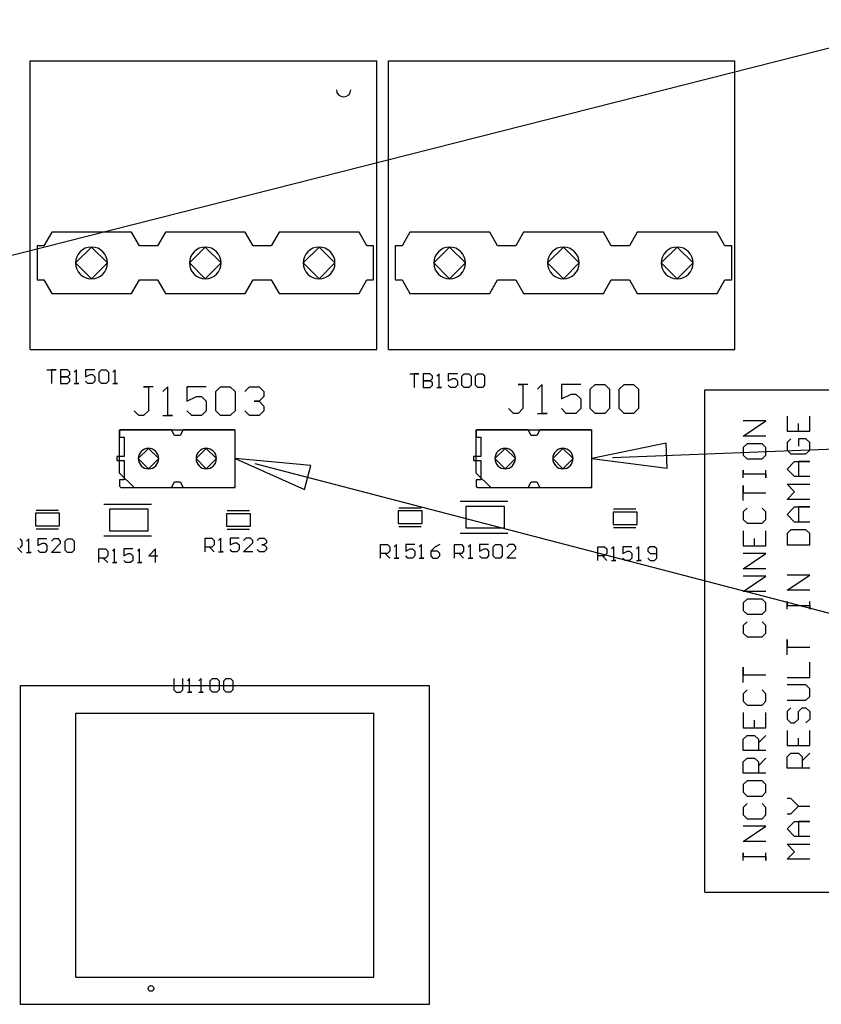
# Model space of a CAD drawing. Header units: inches. Extents: x 0 to 420, y -297 to 0.
# Tile 38 of 41: x 235 to 270, y -117 to -73. Entities that reach past the tile are written whole.
import ezdxf

# ---------------------------------------------------------------- set-up
doc = ezdxf.new("R2010")
doc.units = ezdxf.units.IN
doc.header["$MEASUREMENT"] = 0

msp = doc.modelspace()

# ---------------------------------------------------------------- linework, layer by layer
at = {"color": 12, "true_color": 0xc00000}
for p, q in [((300, -67), (229.88, -84.777)), ((300, -91), (260.993, -92.49)), ((263.362, -91.849), (260.085, -92.525)), ((263.404, -92.949), (263.362, -91.849)), ((244.4, -92.525), (247.455, -93.889)), ((247.732, -92.824), (244.4, -92.525)), ((260.085, -92.525), (263.404, -92.949)), ((300, -107), (245.279, -92.754)), ((247.455, -93.889), (247.732, -92.824))]:
    msp.add_line(p, q, dxfattribs=at)
at = {"color": 18, "true_color": 0x000000}
for p, q in [((235.392, -83.92), (235.392, -75.03)), ((235.392, -75.03), (250.632, -75.03)), ((235.392, -75.03), (250.632, -75.03)), ((235.392, -75.03), (235.392, -75.03)), ((235.392, -75.03), (250.632, -75.03)), ((235.392, -87.73), (235.392, -75.03)), ((235.392, -75.03), (235.392, -75.03)), ((235.392, -87.73), (235.392, -75.03)), ((250.632, -87.73), (250.632, -75.03)), ((250.632, -87.73), (250.632, -75.03)), ((250.632, -75.03), (250.632, -75.03)), ((250.632, -87.73), (250.632, -75.03)), ((250.632, -75.03), (250.632, -75.03)), ((251.14, -83.92), (251.14, -75.03)), ((251.14, -75.03), (266.38, -75.03)), ((251.14, -75.03), (266.38, -75.03)), ((251.14, -75.03), (251.14, -75.03)), ((251.14, -75.03), (266.38, -75.03)), ((251.14, -87.73), (251.14, -75.03)), ((251.14, -75.03), (251.14, -75.03)), ((251.14, -87.73), (251.14, -75.03)), ((266.38, -87.73), (266.38, -75.03)), ((266.38, -87.73), (266.38, -75.03)), ((266.38, -75.03), (266.38, -75.03)), ((266.38, -87.73), (266.38, -75.03)), ((266.38, -75.03), (266.38, -75.03)), ((236.336, -82.57), (235.992, -83.17)), ((239.848, -82.57), (236.336, -82.57)), ((240.192, -83.17), (239.848, -82.57)), ((241.336, -82.57), (240.992, -83.17)), ((244.848, -82.57), (241.336, -82.57)), ((245.192, -83.17), (244.848, -82.57)), ((246.336, -82.57), (245.992, -83.17)), ((249.848, -82.57), (246.336, -82.57)), ((250.192, -83.17), (249.848, -82.57)), ((252.084, -82.57), (251.74, -83.17)), ((255.596, -82.57), (252.084, -82.57)), ((255.94, -83.17), (255.596, -82.57)), ((257.084, -82.57), (256.74, -83.17)), ((260.596, -82.57), (257.084, -82.57)), ((260.94, -83.17), (260.596, -82.57)), ((262.084, -82.57), (261.74, -83.17)), ((265.596, -82.57), (262.084, -82.57)), ((265.94, -83.17), (265.596, -82.57)), ((235.992, -83.17), (235.692, -83.17)), ((235.692, -83.17), (235.692, -84.67)), ((238.084, -83.22), (237.384, -83.92)), ((238.784, -83.92), (238.084, -83.22)), ((240.992, -83.17), (240.192, -83.17)), ((243.088, -83.22), (242.388, -83.92)), ((243.788, -83.92), (243.088, -83.22)), ((245.992, -83.17), (245.192, -83.17)), ((248.092, -83.22), (247.392, -83.92)), ((248.792, -83.92), (248.092, -83.22)), ((250.492, -83.17), (250.192, -83.17)), ((250.492, -84.67), (250.492, -83.17)), ((251.74, -83.17), (251.44, -83.17)), ((251.44, -83.17), (251.44, -84.67)), ((253.832, -83.22), (253.132, -83.92)), ((254.532, -83.92), (253.832, -83.22)), ((256.74, -83.17), (255.94, -83.17)), ((258.836, -83.22), (258.136, -83.92)), ((259.536, -83.92), (258.836, -83.22)), ((261.74, -83.17), (260.94, -83.17)), ((263.84, -83.22), (263.14, -83.92)), ((264.54, -83.92), (263.84, -83.22)), ((266.24, -83.17), (265.94, -83.17)), ((266.24, -84.67), (266.24, -83.17)), ((235.392, -87.73), (235.392, -83.92)), ((237.384, -83.92), (238.084, -84.62)), ((238.084, -84.62), (238.784, -83.92)), ((242.388, -83.92), (243.088, -84.62)), ((243.088, -84.62), (243.788, -83.92)), ((247.392, -83.92), (248.092, -84.62)), ((248.092, -84.62), (248.792, -83.92)), ((251.14, -87.73), (251.14, -83.92)), ((253.132, -83.92), (253.832, -84.62)), ((253.832, -84.62), (254.532, -83.92)), ((258.136, -83.92), (258.836, -84.62)), ((258.836, -84.62), (259.536, -83.92)), ((263.14, -83.92), (263.84, -84.62)), ((263.84, -84.62), (264.54, -83.92)), ((235.692, -84.67), (235.992, -84.67)), ((235.992, -84.67), (236.336, -85.27)), ((239.848, -85.27), (240.192, -84.67)), ((240.192, -84.67), (240.992, -84.67)), ((240.992, -84.67), (241.336, -85.27)), ((244.848, -85.27), (245.192, -84.67)), ((245.192, -84.67), (245.992, -84.67)), ((245.992, -84.67), (246.336, -85.27)), ((249.848, -85.27), (250.192, -84.67)), ((250.192, -84.67), (250.492, -84.67)), ((251.44, -84.67), (251.74, -84.67)), ((251.74, -84.67), (252.084, -85.27)), ((255.596, -85.27), (255.94, -84.67)), ((255.94, -84.67), (256.74, -84.67)), ((256.74, -84.67), (257.084, -85.27)), ((260.596, -85.27), (260.94, -84.67)), ((260.94, -84.67), (261.74, -84.67)), ((261.74, -84.67), (262.084, -85.27)), ((265.596, -85.27), (265.94, -84.67)), ((265.94, -84.67), (266.24, -84.67)), ((236.336, -85.27), (239.848, -85.27)), ((241.336, -85.27), (244.848, -85.27)), ((246.336, -85.27), (249.848, -85.27)), ((252.084, -85.27), (255.596, -85.27)), ((257.084, -85.27), (260.596, -85.27)), ((262.084, -85.27), (265.596, -85.27)), ((235.392, -87.73), (250.632, -87.73)), ((235.392, -87.73), (250.632, -87.73)), ((235.392, -87.73), (235.392, -87.73)), ((235.392, -87.73), (250.632, -87.73)), ((235.392, -87.73), (235.392, -87.73)), ((250.632, -87.73), (250.632, -87.73)), ((250.632, -87.73), (250.632, -87.73)), ((251.14, -87.73), (266.38, -87.73)), ((251.14, -87.73), (266.38, -87.73)), ((251.14, -87.73), (251.14, -87.73)), ((251.14, -87.73), (266.38, -87.73)), ((251.14, -87.73), (251.14, -87.73)), ((266.38, -87.73), (266.38, -87.73)), ((266.38, -87.73), (266.38, -87.73)), ((236.125, -88.625), (236.525, -88.625)), ((236.525, -88.625), (236.325, -88.625)), ((236.325, -88.625), (236.325, -89.225)), ((236.725, -88.625), (236.725, -89.225)), ((237.025, -88.625), (236.725, -88.625)), ((237.125, -88.725), (237.025, -88.625)), ((237.125, -88.825), (237.125, -88.725)), ((237.425, -88.625), (237.325, -88.725)), ((237.425, -89.225), (237.425, -88.625)), ((237.425, -88.625), (237.425, -88.625)), ((238.225, -88.625), (237.825, -88.625)), ((237.825, -88.625), (237.825, -88.925)), ((238.425, -88.725), (238.525, -88.625)), ((238.425, -89.125), (238.425, -88.725)), ((238.525, -88.625), (238.725, -88.625)), ((238.725, -88.625), (238.825, -88.725)), ((238.825, -88.725), (238.825, -89.125)), ((239.125, -88.625), (239.025, -88.725)), ((239.125, -89.225), (239.125, -88.625)), ((239.125, -88.625), (239.125, -88.625)), ((237.025, -88.925), (236.725, -88.925)), ((236.725, -88.925), (236.725, -88.925)), ((236.725, -88.925), (236.725, -88.925)), ((236.725, -88.925), (236.725, -88.925)), ((236.725, -88.925), (237.025, -88.925)), ((237.025, -88.925), (237.125, -88.825)), ((237.125, -89.025), (237.025, -88.925)), ((237.025, -89.225), (237.125, -89.125)), ((237.125, -89.125), (237.125, -89.025)), ((237.825, -88.925), (238.025, -88.825)), ((237.925, -89.225), (237.825, -89.125)), ((238.025, -88.825), (238.125, -88.825)), ((238.125, -88.825), (238.225, -88.925)), ((238.225, -89.125), (238.125, -89.225)), ((238.225, -88.925), (238.225, -89.125)), ((238.525, -89.225), (238.425, -89.125)), ((238.825, -89.125), (238.725, -89.225)), ((252.076, -88.8), (252.475, -88.8)), ((252.475, -88.8), (252.275, -88.8)), ((252.275, -88.8), (252.275, -89.4)), ((252.675, -88.8), (252.675, -89.4)), ((252.975, -88.8), (252.675, -88.8)), ((252.975, -89.1), (252.675, -89.1)), ((252.675, -89.1), (252.675, -89.1)), ((252.675, -89.1), (252.675, -89.1)), ((252.675, -89.1), (252.675, -89.1)), ((252.675, -89.1), (252.975, -89.1)), ((253.075, -88.9), (252.975, -88.8)), ((252.975, -89.1), (253.075, -89)), ((253.075, -89.2), (252.975, -89.1)), ((253.075, -89), (253.075, -88.9)), ((253.075, -89.3), (253.075, -89.2)), ((253.375, -88.8), (253.275, -88.9)), ((253.375, -89.4), (253.375, -88.8)), ((253.375, -88.8), (253.375, -88.8)), ((254.175, -88.8), (253.775, -88.8)), ((253.775, -88.8), (253.775, -89.1)), ((253.775, -89.1), (253.975, -89)), ((253.975, -89), (254.075, -89)), ((254.075, -89), (254.175, -89.1)), ((254.175, -89.1), (254.175, -89.3)), ((254.375, -88.9), (254.475, -88.8)), ((254.375, -89.3), (254.375, -88.9)), ((254.475, -88.8), (254.675, -88.8)), ((254.675, -88.8), (254.775, -88.9)), ((254.775, -88.9), (254.775, -89.3)), ((254.975, -88.9), (255.075, -88.8)), ((254.975, -89.3), (254.975, -88.9)), ((255.075, -88.8), (255.274, -88.8)), ((255.274, -88.8), (255.374, -88.9)), ((255.374, -88.9), (255.374, -89.3)), ((236.725, -89.225), (237.025, -89.225)), ((237.325, -89.225), (237.525, -89.225)), ((237.525, -89.225), (237.425, -89.225)), ((238.125, -89.225), (237.925, -89.225)), ((238.725, -89.225), (238.525, -89.225)), ((239.025, -89.225), (239.224, -89.225)), ((239.224, -89.225), (239.125, -89.225)), ((240.8, -89.365), (240.377, -89.365)), ((240.377, -89.365), (240.588, -89.365)), ((240.588, -89.365), (240.588, -90.423)), ((241.435, -89.365), (241.223, -89.577)), ((241.435, -90.635), (241.435, -89.365)), ((241.435, -89.365), (241.435, -89.365)), ((243.127, -89.365), (242.281, -89.365)), ((242.281, -89.365), (242.281, -90)), ((243.551, -89.577), (243.762, -89.365)), ((243.551, -90.423), (243.551, -89.577)), ((243.762, -89.365), (244.185, -89.365)), ((244.185, -89.365), (244.397, -89.577)), ((244.397, -89.577), (244.397, -90.423)), ((244.82, -89.577), (245.032, -89.365)), ((245.032, -89.365), (245.455, -89.365)), ((245.455, -89.365), (245.667, -89.577)), ((245.667, -89.577), (245.667, -89.788)), ((252.675, -89.4), (252.975, -89.4)), ((252.975, -89.4), (253.075, -89.3)), ((253.275, -89.4), (253.475, -89.4)), ((253.475, -89.4), (253.375, -89.4)), ((253.875, -89.4), (253.775, -89.3)), ((254.075, -89.4), (253.875, -89.4)), ((254.175, -89.3), (254.075, -89.4)), ((254.475, -89.4), (254.375, -89.3)), ((254.675, -89.4), (254.475, -89.4)), ((254.775, -89.3), (254.675, -89.4)), ((255.075, -89.4), (254.975, -89.3)), ((255.274, -89.4), (255.075, -89.4)), ((255.374, -89.3), (255.274, -89.4)), ((257.27, -89.265), (256.847, -89.265)), ((256.847, -89.265), (257.058, -89.265)), ((257.058, -89.265), (257.058, -90.323)), ((257.905, -89.265), (257.693, -89.477)), ((257.905, -90.535), (257.905, -89.265)), ((257.905, -89.265), (257.905, -89.265)), ((259.597, -89.265), (258.751, -89.265)), ((258.751, -89.265), (258.751, -89.9)), ((260.021, -89.477), (260.232, -89.265)), ((260.021, -90.323), (260.021, -89.477)), ((260.232, -89.265), (260.655, -89.265)), ((260.655, -89.265), (260.867, -89.477)), ((260.867, -89.477), (260.867, -90.323)), ((261.29, -89.477), (261.502, -89.265)), ((261.29, -90.323), (261.29, -89.477)), ((261.502, -89.265), (261.925, -89.265)), ((261.925, -89.265), (262.137, -89.477)), ((262.137, -89.477), (262.137, -90.323)), ((265.05, -89.5), (271, -89.5)), ((265.05, -110.425), (265.05, -89.5)), ((242.281, -90), (242.704, -89.788)), ((242.704, -89.788), (242.916, -89.788)), ((242.916, -89.788), (243.127, -90)), ((243.127, -90), (243.127, -90.423)), ((245.455, -90), (245.243, -90)), ((245.243, -90), (245.455, -90)), ((245.667, -89.788), (245.455, -90)), ((245.455, -90), (245.667, -90.212)), ((245.667, -89.788), (245.667, -89.788)), ((245.667, -89.788), (245.667, -89.788)), ((245.667, -89.788), (245.667, -89.788)), ((258.751, -89.9), (259.174, -89.688)), ((259.174, -89.688), (259.386, -89.688)), ((259.386, -89.688), (259.597, -89.9)), ((259.597, -89.9), (259.597, -90.323)), ((240.165, -90.635), (239.953, -90.423)), ((240.588, -90.423), (240.377, -90.635)), ((242.493, -90.635), (242.281, -90.423)), ((243.127, -90.423), (242.916, -90.635)), ((243.762, -90.635), (243.551, -90.423)), ((244.397, -90.423), (244.185, -90.635)), ((245.032, -90.635), (244.82, -90.423)), ((245.667, -90.423), (245.455, -90.635)), ((245.667, -90.212), (245.667, -90.423)), ((256.635, -90.535), (256.423, -90.323)), ((257.058, -90.323), (256.847, -90.535)), ((258.963, -90.535), (258.751, -90.323)), ((259.597, -90.323), (259.386, -90.535)), ((260.232, -90.535), (260.021, -90.323)), ((260.867, -90.323), (260.655, -90.535)), ((261.502, -90.535), (261.29, -90.323)), ((262.137, -90.323), (261.925, -90.535)), ((240.377, -90.635), (240.165, -90.635)), ((241.223, -90.635), (241.646, -90.635)), ((241.646, -90.635), (241.435, -90.635)), ((242.916, -90.635), (242.493, -90.635)), ((244.185, -90.635), (243.762, -90.635)), ((245.455, -90.635), (245.032, -90.635)), ((256.847, -90.535), (256.635, -90.535)), ((257.693, -90.535), (258.116, -90.535)), ((258.116, -90.535), (257.905, -90.535)), ((259.386, -90.535), (258.963, -90.535)), ((260.655, -90.535), (260.232, -90.535)), ((261.925, -90.535), (261.502, -90.535)), ((266.746, -91.535), (267.746, -90.869)), ((267.746, -90.869), (266.746, -90.869)), ((268.671, -90.652), (268.671, -91.319)), ((269.671, -91.319), (269.671, -90.652)), ((239.32, -91.255), (244.4, -91.255)), ((239.32, -92.525), (239.32, -91.255)), ((239.322, -91.314), (239.32, -91.331)), ((239.32, -91.331), (239.32, -91.585)), ((239.328, -91.298), (239.322, -91.314)), ((239.337, -91.284), (239.328, -91.298)), ((239.349, -91.272), (239.337, -91.284)), ((239.363, -91.263), (239.349, -91.272)), ((239.379, -91.257), (239.363, -91.263)), ((239.396, -91.255), (239.379, -91.257)), ((241.606, -91.255), (239.396, -91.255)), ((241.73, -91.509), (241.606, -91.255)), ((242.114, -91.255), (241.99, -91.509)), ((244.324, -91.255), (242.114, -91.255)), ((244.341, -91.257), (244.324, -91.255)), ((244.357, -91.263), (244.341, -91.257)), ((244.371, -91.272), (244.357, -91.263)), ((244.383, -91.284), (244.371, -91.272)), ((244.392, -91.298), (244.383, -91.284)), ((244.398, -91.314), (244.392, -91.298)), ((244.4, -91.331), (244.398, -91.314)), ((244.4, -93.795), (244.4, -91.255)), ((244.4, -93.719), (244.4, -91.331)), ((255.005, -91.255), (260.085, -91.255)), ((255.005, -92.525), (255.005, -91.255)), ((255.007, -91.314), (255.005, -91.331)), ((255.005, -91.331), (255.005, -91.585)), ((255.013, -91.298), (255.007, -91.314)), ((255.022, -91.284), (255.013, -91.298)), ((255.034, -91.272), (255.022, -91.284)), ((255.048, -91.263), (255.034, -91.272)), ((255.064, -91.257), (255.048, -91.263)), ((255.081, -91.255), (255.064, -91.257)), ((257.291, -91.255), (255.081, -91.255)), ((257.415, -91.509), (257.291, -91.255)), ((257.799, -91.255), (257.675, -91.509)), ((260.009, -91.255), (257.799, -91.255)), ((260.026, -91.257), (260.009, -91.255)), ((260.042, -91.263), (260.026, -91.257)), ((260.056, -91.272), (260.042, -91.263)), ((260.068, -91.284), (260.056, -91.272)), ((260.077, -91.298), (260.068, -91.284)), ((260.083, -91.314), (260.077, -91.298)), ((260.085, -91.331), (260.083, -91.314)), ((260.085, -93.795), (260.085, -91.255)), ((260.085, -93.719), (260.085, -91.331)), ((268.671, -91.319), (269.671, -91.319)), ((269.171, -91.319), (269.171, -90.986)), ((239.32, -91.585), (239.523, -91.585)), ((239.523, -91.585), (239.523, -92.439)), ((241.99, -91.509), (241.73, -91.509)), ((255.005, -91.585), (255.208, -91.585)), ((255.208, -91.585), (255.208, -92.439)), ((257.675, -91.509), (257.415, -91.509)), ((267.746, -91.535), (266.746, -91.535)), ((268.838, -91.652), (268.671, -91.819)), ((269.504, -91.652), (269.171, -91.652)), ((269.171, -91.652), (269.171, -91.985)), ((269.671, -91.819), (269.504, -91.652)), ((240.59, -92.075), (240.14, -92.525)), ((241.04, -92.525), (240.59, -92.075)), ((243.13, -92.075), (242.68, -92.525)), ((243.58, -92.525), (243.13, -92.075)), ((256.275, -92.075), (255.825, -92.525)), ((256.725, -92.525), (256.275, -92.075)), ((258.815, -92.075), (258.365, -92.525)), ((259.265, -92.525), (258.815, -92.075)), ((266.913, -91.869), (266.746, -92.035)), ((266.746, -92.035), (266.746, -92.368)), ((267.579, -91.869), (266.913, -91.869)), ((267.746, -92.035), (267.579, -91.869)), ((267.746, -92.368), (267.746, -92.035)), ((268.671, -91.819), (268.671, -92.152)), ((268.671, -92.152), (268.838, -92.318)), ((269.504, -92.318), (269.671, -92.152)), ((269.671, -92.152), (269.671, -91.819)), ((239.523, -92.439), (239.193, -92.439)), ((239.193, -92.439), (239.193, -92.611)), ((239.193, -92.611), (239.523, -92.611)), ((239.32, -93.16), (239.32, -92.525)), ((239.523, -92.611), (239.523, -93.465)), ((240.14, -92.525), (240.59, -92.975)), ((240.59, -92.975), (241.04, -92.525)), ((242.68, -92.525), (243.13, -92.975)), ((243.13, -92.975), (243.58, -92.525)), ((255.208, -92.439), (254.878, -92.439)), ((254.878, -92.439), (254.878, -92.611)), ((254.878, -92.611), (255.208, -92.611)), ((255.005, -93.16), (255.005, -92.525)), ((255.208, -92.611), (255.208, -93.465)), ((255.825, -92.525), (256.275, -92.975)), ((256.275, -92.975), (256.725, -92.525)), ((258.365, -92.525), (258.815, -92.975)), ((258.815, -92.975), (259.265, -92.525)), ((266.746, -92.368), (266.913, -92.535)), ((266.913, -92.535), (267.579, -92.535)), ((267.579, -92.535), (267.746, -92.368)), ((268.671, -92.985), (269.005, -92.652)), ((268.838, -92.318), (269.504, -92.318)), ((269.005, -92.652), (269.671, -92.652)), ((269.671, -92.652), (269.171, -92.652)), ((269.171, -92.652), (269.171, -93.318)), ((266.746, -93.368), (266.746, -93.035)), ((266.746, -93.035), (266.746, -93.201)), ((267.746, -93.368), (267.746, -93.035)), ((269.005, -93.318), (268.671, -92.985)), ((239.32, -93.16), (239.955, -93.795)), ((239.523, -93.465), (239.32, -93.465)), ((239.32, -93.465), (239.32, -93.719)), ((255.005, -93.16), (255.64, -93.795)), ((255.208, -93.465), (255.005, -93.465)), ((255.005, -93.465), (255.005, -93.719)), ((266.746, -93.201), (267.746, -93.201)), ((267.746, -93.201), (267.746, -93.368)), ((269.671, -93.318), (269.005, -93.318)), ((239.32, -93.719), (239.322, -93.736)), ((239.322, -93.736), (239.328, -93.752)), ((239.328, -93.752), (239.337, -93.766)), ((239.337, -93.766), (239.349, -93.778)), ((239.349, -93.778), (239.363, -93.787)), ((239.363, -93.787), (239.379, -93.793)), ((239.379, -93.793), (239.396, -93.795)), ((239.396, -93.795), (240.022, -93.796)), ((239.955, -93.795), (244.4, -93.795)), ((240.022, -93.796), (241.552, -93.795)), ((241.552, -93.795), (241.606, -93.795)), ((241.606, -93.795), (241.73, -93.541)), ((241.73, -93.541), (241.99, -93.541)), ((241.99, -93.541), (242.114, -93.795)), ((242.114, -93.795), (244.324, -93.795)), ((244.324, -93.795), (244.341, -93.793)), ((244.341, -93.793), (244.357, -93.787)), ((244.357, -93.787), (244.371, -93.778)), ((244.371, -93.778), (244.383, -93.766)), ((244.383, -93.766), (244.392, -93.752)), ((244.392, -93.752), (244.398, -93.736)), ((244.398, -93.736), (244.4, -93.719)), ((255.005, -93.719), (255.007, -93.736)), ((255.007, -93.736), (255.013, -93.752)), ((255.013, -93.752), (255.022, -93.766)), ((255.022, -93.766), (255.034, -93.778)), ((255.034, -93.778), (255.048, -93.787)), ((255.048, -93.787), (255.064, -93.793)), ((255.064, -93.793), (255.081, -93.795)), ((255.081, -93.795), (255.707, -93.796)), ((255.64, -93.795), (260.085, -93.795)), ((255.707, -93.796), (257.237, -93.795)), ((257.237, -93.795), (257.291, -93.795)), ((257.291, -93.795), (257.415, -93.541)), ((257.415, -93.541), (257.675, -93.541)), ((257.675, -93.541), (257.799, -93.795)), ((257.799, -93.795), (260.009, -93.795)), ((260.009, -93.795), (260.026, -93.793)), ((260.026, -93.793), (260.042, -93.787)), ((260.042, -93.787), (260.056, -93.778)), ((260.056, -93.778), (260.068, -93.766)), ((260.068, -93.766), (260.077, -93.752)), ((260.077, -93.752), (260.083, -93.736)), ((260.083, -93.736), (260.085, -93.719)), ((266.746, -94.368), (266.746, -93.701)), ((266.746, -93.701), (266.746, -94.035)), ((269.005, -93.985), (268.671, -93.651)), ((268.671, -93.651), (269.671, -93.651)), ((266.746, -94.035), (267.746, -94.035)), ((268.671, -94.318), (269.005, -93.985)), ((269.671, -94.318), (268.671, -94.318)), ((235.645, -94.79), (236.625, -94.79)), ((238.625, -94.525), (240.725, -94.525)), ((238.875, -94.75), (238.875, -95.7)), ((238.975, -94.75), (238.875, -94.75)), ((240.475, -94.75), (238.975, -94.75)), ((240.575, -94.75), (240.475, -94.75)), ((240.575, -95.7), (240.575, -94.75)), ((244.045, -94.815), (245.025, -94.815)), ((251.725, -94.825), (251.575, -94.825)), ((251.575, -94.825), (251.575, -95.375)), ((251.595, -94.69), (252.575, -94.69)), ((252.475, -94.825), (251.725, -94.825)), ((252.625, -94.825), (252.475, -94.825)), ((252.625, -95.375), (252.625, -94.825)), ((254.3, -94.4), (256.4, -94.4)), ((254.55, -94.625), (254.55, -95.575)), ((254.65, -94.625), (254.55, -94.625)), ((256.15, -94.625), (254.65, -94.625)), ((256.25, -94.625), (256.15, -94.625)), ((256.25, -95.575), (256.25, -94.625)), ((261.045, -94.74), (262.025, -94.74)), ((266.913, -94.701), (266.746, -94.868)), ((267.746, -94.868), (267.579, -94.701)), ((268.671, -94.984), (269.005, -94.651)), ((269.005, -94.651), (269.671, -94.651)), ((269.671, -94.651), (269.171, -94.651)), ((269.171, -94.651), (269.171, -95.317)), ((235.775, -94.925), (235.625, -94.925)), ((235.625, -94.925), (235.625, -95.475)), ((236.525, -94.925), (235.775, -94.925)), ((236.675, -94.925), (236.525, -94.925)), ((236.675, -95.475), (236.675, -94.925)), ((244.175, -94.95), (244.025, -94.95)), ((244.025, -94.95), (244.025, -95.5)), ((244.925, -94.95), (244.175, -94.95)), ((245.075, -94.95), (244.925, -94.95)), ((245.075, -95.5), (245.075, -94.95)), ((261.175, -94.875), (261.025, -94.875)), ((261.025, -94.875), (261.025, -95.425)), ((261.925, -94.875), (261.175, -94.875)), ((262.075, -94.875), (261.925, -94.875)), ((262.075, -95.425), (262.075, -94.875)), ((266.746, -94.868), (266.746, -95.201)), ((266.746, -95.201), (266.913, -95.367)), ((267.579, -95.367), (267.746, -95.201)), ((267.746, -95.201), (267.746, -94.868)), ((269.005, -95.317), (268.671, -94.984)), ((235.625, -95.475), (235.775, -95.475)), ((235.645, -95.61), (236.625, -95.61)), ((235.775, -95.475), (236.525, -95.475)), ((236.525, -95.475), (236.675, -95.475)), ((244.025, -95.5), (244.175, -95.5)), ((244.045, -95.635), (245.025, -95.635)), ((244.175, -95.5), (244.925, -95.5)), ((244.925, -95.5), (245.075, -95.5)), ((251.575, -95.375), (251.725, -95.375)), ((251.595, -95.51), (252.575, -95.51)), ((251.725, -95.375), (252.475, -95.375)), ((252.475, -95.375), (252.625, -95.375)), ((254.55, -95.575), (254.65, -95.575)), ((254.65, -95.575), (256.15, -95.575)), ((256.15, -95.575), (256.25, -95.575)), ((261.025, -95.425), (261.175, -95.425)), ((261.045, -95.56), (262.025, -95.56)), ((261.175, -95.425), (261.925, -95.425)), ((261.925, -95.425), (262.075, -95.425)), ((266.913, -95.367), (267.579, -95.367)), ((268.838, -95.651), (268.671, -95.817)), ((269.504, -95.651), (268.838, -95.651)), ((269.671, -95.317), (269.005, -95.317)), ((269.671, -95.817), (269.504, -95.651)), ((234.925, -96.05), (235.025, -96.15)), ((235.325, -96.05), (235.225, -96.15)), ((235.325, -96.65), (235.325, -96.05)), ((235.325, -96.05), (235.325, -96.05)), ((236.125, -96.05), (235.725, -96.05)), ((235.725, -96.05), (235.725, -96.35)), ((236.425, -96.05), (236.325, -96.15)), ((236.625, -96.05), (236.425, -96.05)), ((236.725, -96.15), (236.625, -96.05)), ((236.925, -96.15), (237.025, -96.05)), ((237.025, -96.05), (237.225, -96.05)), ((237.225, -96.05), (237.325, -96.15)), ((238.625, -95.925), (240.725, -95.925)), ((238.875, -95.7), (238.975, -95.7)), ((238.975, -95.7), (240.475, -95.7)), ((240.475, -95.7), (240.575, -95.7)), ((243.075, -96.625), (243.075, -96.025)), ((243.075, -96.025), (243.375, -96.025)), ((243.375, -96.025), (243.475, -96.125)), ((243.475, -96.125), (243.475, -96.325)), ((243.775, -96.025), (243.675, -96.125)), ((243.775, -96.625), (243.775, -96.025)), ((243.775, -96.025), (243.775, -96.025)), ((244.575, -96.025), (244.175, -96.025)), ((244.175, -96.025), (244.175, -96.325)), ((244.875, -96.025), (244.775, -96.125)), ((245.075, -96.025), (244.875, -96.025)), ((245.175, -96.125), (245.075, -96.025)), ((245.175, -96.225), (245.175, -96.125)), ((245.375, -96.125), (245.475, -96.025)), ((245.475, -96.025), (245.675, -96.025)), ((245.675, -96.025), (245.775, -96.125)), ((245.775, -96.125), (245.775, -96.225)), ((254.3, -95.8), (256.4, -95.8)), ((266.746, -95.701), (266.746, -96.367)), ((267.246, -96.367), (267.246, -96.034)), ((267.746, -96.367), (267.746, -95.701)), ((268.671, -95.817), (268.671, -96.317)), ((269.671, -96.317), (269.671, -95.817)), ((234.825, -96.45), (235.025, -96.65)), ((235.025, -96.35), (234.925, -96.45)), ((235.025, -96.15), (235.025, -96.35)), ((235.725, -96.35), (235.925, -96.25)), ((235.825, -96.65), (235.725, -96.55)), ((235.925, -96.25), (236.025, -96.25)), ((236.025, -96.25), (236.125, -96.35)), ((236.125, -96.55), (236.025, -96.65)), ((236.125, -96.35), (236.125, -96.55)), ((236.325, -96.65), (236.725, -96.25)), ((236.725, -96.25), (236.725, -96.15)), ((236.925, -96.55), (236.925, -96.15)), ((237.025, -96.65), (236.925, -96.55)), ((237.325, -96.55), (237.225, -96.65)), ((237.325, -96.15), (237.325, -96.55)), ((238.4, -97.1), (238.4, -96.5)), ((238.4, -96.5), (238.7, -96.5)), ((238.7, -96.5), (238.8, -96.6)), ((239.1, -96.5), (239, -96.6)), ((239.1, -97.1), (239.1, -96.5)), ((239.1, -96.5), (239.1, -96.5)), ((239.9, -96.5), (239.5, -96.5)), ((239.5, -96.5), (239.5, -96.8)), ((240.2, -96.5), (240.1, -96.6)), ((240.2, -97.1), (240.2, -96.5)), ((240.2, -96.5), (240.2, -96.5)), ((240.9, -96.5), (240.6, -96.8)), ((240.9, -97.1), (240.9, -96.5)), ((243.375, -96.425), (243.075, -96.425)), ((243.275, -96.425), (243.475, -96.625)), ((243.475, -96.325), (243.375, -96.425)), ((244.175, -96.325), (244.375, -96.225)), ((244.275, -96.625), (244.175, -96.525)), ((244.375, -96.225), (244.475, -96.225)), ((244.475, -96.225), (244.575, -96.325)), ((244.575, -96.525), (244.475, -96.625)), ((244.575, -96.325), (244.575, -96.525)), ((244.775, -96.625), (245.175, -96.225)), ((245.475, -96.625), (245.375, -96.525)), ((245.675, -96.325), (245.575, -96.325)), ((245.575, -96.325), (245.675, -96.325)), ((245.775, -96.225), (245.675, -96.325)), ((245.675, -96.325), (245.775, -96.425)), ((245.775, -96.525), (245.675, -96.625)), ((245.775, -96.225), (245.775, -96.225)), ((245.775, -96.225), (245.775, -96.225)), ((245.775, -96.225), (245.775, -96.225)), ((245.775, -96.425), (245.775, -96.525)), ((250.8, -96.9), (250.8, -96.3)), ((250.8, -96.3), (251.1, -96.3)), ((251.1, -96.3), (251.2, -96.4)), ((251.2, -96.4), (251.2, -96.6)), ((251.5, -96.3), (251.4, -96.4)), ((251.5, -96.9), (251.5, -96.3)), ((251.5, -96.3), (251.5, -96.3)), ((252.3, -96.3), (251.9, -96.3)), ((251.9, -96.3), (251.9, -96.6)), ((251.9, -96.6), (252.1, -96.5)), ((252.1, -96.5), (252.2, -96.5)), ((252.2, -96.5), (252.3, -96.6)), ((252.6, -96.3), (252.5, -96.4)), ((252.6, -96.9), (252.6, -96.3)), ((252.6, -96.3), (252.6, -96.3)), ((253.2, -96.4), (253, -96.6)), ((253.4, -96.3), (253.2, -96.4)), ((254.05, -96.9), (254.05, -96.3)), ((254.05, -96.3), (254.35, -96.3)), ((254.35, -96.3), (254.45, -96.4)), ((254.45, -96.4), (254.45, -96.6)), ((254.75, -96.3), (254.65, -96.4)), ((254.75, -96.9), (254.75, -96.3)), ((254.75, -96.3), (254.75, -96.3)), ((255.55, -96.3), (255.15, -96.3)), ((255.15, -96.3), (255.15, -96.6)), ((255.15, -96.6), (255.35, -96.5)), ((255.35, -96.5), (255.45, -96.5)), ((255.45, -96.5), (255.55, -96.6)), ((255.75, -96.4), (255.85, -96.3)), ((255.75, -96.8), (255.75, -96.4)), ((255.85, -96.3), (256.05, -96.3)), ((256.05, -96.3), (256.15, -96.4)), ((256.15, -96.4), (256.15, -96.8)), ((256.45, -96.3), (256.35, -96.4)), ((256.35, -96.9), (256.75, -96.5)), ((256.65, -96.3), (256.45, -96.3)), ((256.75, -96.4), (256.65, -96.3)), ((256.75, -96.5), (256.75, -96.4)), ((260.35, -97), (260.35, -96.4)), ((260.35, -96.4), (260.65, -96.4)), ((260.65, -96.4), (260.75, -96.5)), ((260.75, -96.5), (260.75, -96.7)), ((261.05, -96.4), (260.95, -96.5)), ((261.05, -97), (261.05, -96.4)), ((261.05, -96.4), (261.05, -96.4)), ((261.85, -96.4), (261.45, -96.4)), ((261.45, -96.4), (261.45, -96.7)), ((262.15, -96.4), (262.05, -96.5)), ((262.15, -97), (262.15, -96.4)), ((262.15, -96.4), (262.15, -96.4)), ((262.65, -96.4), (262.55, -96.5)), ((262.55, -96.5), (262.55, -96.6)), ((262.85, -96.4), (262.65, -96.4)), ((262.95, -96.5), (262.85, -96.4)), ((262.95, -96.9), (262.95, -96.5)), ((266.746, -96.367), (267.746, -96.367)), ((268.671, -96.317), (269.671, -96.317)), ((235.225, -96.65), (235.425, -96.65)), ((235.425, -96.65), (235.325, -96.65)), ((236.025, -96.65), (235.825, -96.65)), ((236.725, -96.65), (236.325, -96.65)), ((237.225, -96.65), (237.025, -96.65)), ((238.7, -96.9), (238.4, -96.9)), ((238.6, -96.9), (238.8, -97.1)), ((238.8, -96.8), (238.7, -96.9)), ((238.8, -96.6), (238.8, -96.8)), ((239.5, -96.8), (239.7, -96.7)), ((239.7, -96.7), (239.8, -96.7)), ((239.8, -96.7), (239.9, -96.8)), ((239.9, -96.8), (239.9, -97)), ((240.6, -96.8), (241, -96.8)), ((243.675, -96.625), (243.875, -96.625)), ((243.875, -96.625), (243.775, -96.625)), ((244.475, -96.625), (244.275, -96.625)), ((245.175, -96.625), (244.775, -96.625)), ((245.675, -96.625), (245.475, -96.625)), ((251.1, -96.7), (250.8, -96.7)), ((251, -96.7), (251.2, -96.9)), ((251.2, -96.6), (251.1, -96.7)), ((251.4, -96.9), (251.6, -96.9)), ((251.6, -96.9), (251.5, -96.9)), ((252, -96.9), (251.9, -96.8)), ((252.2, -96.9), (252, -96.9)), ((252.3, -96.8), (252.2, -96.9)), ((252.3, -96.6), (252.3, -96.8)), ((252.5, -96.9), (252.7, -96.9)), ((252.7, -96.9), (252.6, -96.9)), ((253, -96.6), (253, -96.8)), ((253.3, -96.6), (253, -96.6)), ((253, -96.8), (253.1, -96.9)), ((253.1, -96.9), (253.3, -96.9)), ((253.4, -96.7), (253.3, -96.6)), ((253.3, -96.9), (253.4, -96.8)), ((253.4, -96.8), (253.4, -96.7)), ((254.35, -96.7), (254.05, -96.7)), ((254.25, -96.7), (254.45, -96.9)), ((254.45, -96.6), (254.35, -96.7)), ((254.65, -96.9), (254.85, -96.9)), ((254.85, -96.9), (254.75, -96.9)), ((255.25, -96.9), (255.15, -96.8)), ((255.45, -96.9), (255.25, -96.9)), ((255.55, -96.8), (255.45, -96.9)), ((255.55, -96.6), (255.55, -96.8)), ((255.85, -96.9), (255.75, -96.8)), ((256.05, -96.9), (255.85, -96.9)), ((256.15, -96.8), (256.05, -96.9)), ((256.75, -96.9), (256.35, -96.9)), ((260.65, -96.8), (260.35, -96.8)), ((260.55, -96.8), (260.75, -97)), ((260.75, -96.7), (260.65, -96.8)), ((261.45, -96.7), (261.65, -96.6)), ((261.55, -97), (261.45, -96.9)), ((261.65, -96.6), (261.75, -96.6)), ((261.75, -96.6), (261.85, -96.7)), ((261.85, -96.9), (261.75, -97)), ((261.85, -96.7), (261.85, -96.9)), ((262.55, -96.6), (262.65, -96.7)), ((262.55, -96.9), (262.65, -97)), ((262.65, -96.7), (262.95, -96.7)), ((262.85, -97), (262.95, -96.9)), ((266.746, -97.367), (267.746, -96.7)), ((267.746, -96.7), (266.746, -96.7)), ((239, -97.1), (239.2, -97.1)), ((239.2, -97.1), (239.1, -97.1)), ((239.6, -97.1), (239.5, -97)), ((239.8, -97.1), (239.6, -97.1)), ((239.9, -97), (239.8, -97.1)), ((240.1, -97.1), (240.3, -97.1)), ((240.3, -97.1), (240.2, -97.1)), ((260.95, -97), (261.15, -97)), ((261.15, -97), (261.05, -97)), ((261.75, -97), (261.55, -97)), ((262.05, -97), (262.25, -97)), ((262.25, -97), (262.15, -97)), ((262.65, -97), (262.85, -97)), ((267.746, -97.367), (266.746, -97.367)), ((266.746, -98.366), (267.746, -97.7)), ((267.746, -97.7), (266.746, -97.7)), ((268.671, -98.316), (269.671, -97.65)), ((269.671, -97.65), (268.671, -97.65)), ((267.746, -98.366), (266.746, -98.366)), ((266.913, -98.7), (266.746, -98.866)), ((267.579, -98.7), (266.913, -98.7)), ((267.746, -98.866), (267.579, -98.7)), ((269.671, -98.316), (268.671, -98.316)), ((266.746, -98.866), (266.746, -99.2)), ((267.746, -99.2), (267.746, -98.866)), ((268.671, -99.15), (268.671, -98.816)), ((268.671, -98.816), (268.671, -98.983)), ((268.671, -98.983), (269.671, -98.983)), ((269.671, -99.15), (269.671, -98.816)), ((269.671, -98.983), (269.671, -99.15)), ((266.746, -99.2), (266.913, -99.366)), ((266.913, -99.366), (267.579, -99.366)), ((267.579, -99.366), (267.746, -99.2)), ((266.913, -99.699), (266.746, -99.866)), ((266.746, -99.866), (266.746, -100.199)), ((267.746, -99.866), (267.579, -99.699)), ((267.746, -100.199), (267.746, -99.866)), ((266.746, -100.199), (266.913, -100.366)), ((266.913, -100.366), (267.579, -100.366)), ((267.579, -100.366), (267.746, -100.199)), ((268.671, -101.149), (268.671, -100.482)), ((268.671, -100.482), (268.671, -100.816)), ((268.671, -100.816), (269.671, -100.816)), ((266.746, -102.365), (266.746, -101.699)), ((266.746, -101.699), (266.746, -102.032)), ((269.671, -102.149), (269.671, -101.482)), ((266.746, -102.032), (267.746, -102.032)), ((268.671, -102.149), (269.671, -102.149)), ((234.95, -102.525), (234.95, -116.525)), ((252.95, -102.525), (234.95, -102.525)), ((241.7, -102.2), (241.7, -102.7)), ((242.1, -102.7), (242.1, -102.2)), ((242.4, -102.2), (242.3, -102.3)), ((242.4, -102.8), (242.4, -102.2)), ((242.4, -102.2), (242.4, -102.2)), ((242.9, -102.2), (242.8, -102.3)), ((242.9, -102.8), (242.9, -102.2)), ((242.9, -102.2), (242.9, -102.2)), ((243.3, -102.3), (243.4, -102.2)), ((243.3, -102.7), (243.3, -102.3)), ((243.4, -102.2), (243.6, -102.2)), ((243.6, -102.2), (243.7, -102.3)), ((243.7, -102.3), (243.7, -102.7)), ((243.9, -102.3), (244, -102.2)), ((243.9, -102.7), (243.9, -102.3)), ((244, -102.2), (244.2, -102.2)), ((244.2, -102.2), (244.3, -102.3)), ((244.3, -102.3), (244.3, -102.7)), ((252.95, -116.525), (252.95, -102.525)), ((269.504, -102.482), (268.671, -102.482)), ((269.671, -102.648), (269.504, -102.482)), ((241.7, -102.7), (241.8, -102.8)), ((241.8, -102.8), (242, -102.8)), ((242, -102.8), (242.1, -102.7)), ((242.3, -102.8), (242.5, -102.8)), ((242.5, -102.8), (242.4, -102.8)), ((242.8, -102.8), (243, -102.8)), ((243, -102.8), (242.9, -102.8)), ((243.4, -102.8), (243.3, -102.7)), ((243.6, -102.8), (243.4, -102.8)), ((243.7, -102.7), (243.6, -102.8)), ((244, -102.8), (243.9, -102.7)), ((244.2, -102.8), (244, -102.8)), ((244.3, -102.7), (244.2, -102.8)), ((266.913, -102.698), (266.746, -102.865)), ((266.746, -102.865), (266.746, -103.198)), ((267.746, -102.865), (267.579, -102.698)), ((267.746, -103.198), (267.746, -102.865)), ((269.504, -103.148), (269.671, -102.982)), ((269.671, -102.982), (269.671, -102.648)), ((266.746, -103.198), (266.913, -103.365)), ((266.913, -103.365), (267.579, -103.365)), ((267.579, -103.365), (267.746, -103.198)), ((268.671, -103.148), (269.504, -103.148)), ((268.838, -103.481), (268.671, -103.648)), ((269.171, -103.648), (269.338, -103.481)), ((269.338, -103.481), (269.504, -103.481)), ((269.504, -103.481), (269.671, -103.648)), ((237.4, -103.725), (250.5, -103.725)), ((237.4, -115.325), (237.4, -103.725)), ((250.5, -115.325), (250.5, -103.725)), ((266.746, -103.698), (266.746, -104.365)), ((267.746, -104.365), (267.746, -103.698)), ((268.671, -103.648), (268.671, -103.981)), ((269.171, -103.981), (269.171, -103.648)), ((269.671, -103.648), (269.671, -103.981)), ((267.246, -104.365), (267.246, -104.031)), ((268.671, -103.981), (268.838, -104.148)), ((268.838, -104.148), (269.005, -104.148)), ((269.005, -104.148), (269.171, -103.981)), ((269.671, -103.981), (269.504, -104.148)), ((266.746, -104.365), (267.746, -104.365)), ((266.746, -104.864), (266.913, -104.698)), ((266.913, -104.698), (267.246, -104.698)), ((267.246, -104.698), (267.413, -104.864)), ((267.413, -105.031), (267.746, -104.698)), ((268.671, -104.481), (268.671, -105.148)), ((269.671, -105.148), (269.671, -104.481)), ((266.746, -105.364), (266.746, -104.864)), ((267.413, -104.864), (267.413, -105.364)), ((268.671, -105.148), (269.671, -105.148)), ((269.171, -105.148), (269.171, -104.814)), ((267.746, -105.364), (266.746, -105.364)), ((268.671, -105.647), (268.838, -105.481)), ((268.671, -106.147), (268.671, -105.647)), ((268.838, -105.481), (269.171, -105.481)), ((269.171, -105.481), (269.338, -105.647)), ((269.338, -105.814), (269.671, -105.481)), ((269.338, -105.647), (269.338, -106.147)), ((266.746, -105.864), (266.913, -105.697)), ((266.746, -106.364), (266.746, -105.864)), ((266.913, -105.697), (267.246, -105.697)), ((267.246, -105.697), (267.413, -105.864)), ((267.413, -106.031), (267.746, -105.697)), ((267.413, -105.864), (267.413, -106.364)), ((267.746, -106.364), (266.746, -106.364)), ((269.671, -106.147), (268.671, -106.147)), ((266.913, -106.697), (266.746, -106.864)), ((266.746, -106.864), (266.746, -107.197)), ((267.579, -106.697), (266.913, -106.697)), ((267.746, -106.864), (267.579, -106.697)), ((267.746, -107.197), (267.746, -106.864)), ((266.746, -107.197), (266.913, -107.364)), ((266.913, -107.364), (267.579, -107.364)), ((267.579, -107.364), (267.746, -107.197)), ((266.913, -107.697), (266.746, -107.863)), ((267.746, -107.863), (267.579, -107.697)), ((268.838, -107.48), (268.671, -107.48)), ((269.171, -107.813), (268.838, -107.48)), ((268.838, -108.147), (269.171, -107.813)), ((269.171, -107.813), (269.671, -107.813)), ((266.746, -107.863), (266.746, -108.197)), ((266.746, -108.197), (266.913, -108.363)), ((267.579, -108.363), (267.746, -108.197)), ((267.746, -108.197), (267.746, -107.863)), ((268.671, -108.147), (268.838, -108.147)), ((266.913, -108.363), (267.579, -108.363)), ((268.671, -108.813), (269.005, -108.48)), ((269.005, -108.48), (269.671, -108.48)), ((269.671, -108.48), (269.171, -108.48)), ((269.171, -108.48), (269.171, -109.146)), ((266.746, -109.363), (267.746, -108.696)), ((267.746, -108.696), (266.746, -108.696)), ((269.005, -109.146), (268.671, -108.813)), ((267.746, -109.363), (266.746, -109.363)), ((269.005, -109.813), (268.671, -109.48)), ((268.671, -109.48), (269.671, -109.48)), ((269.671, -109.146), (269.005, -109.146)), ((266.746, -110.196), (266.746, -109.863)), ((266.746, -109.863), (266.746, -110.029)), ((267.746, -110.196), (267.746, -109.863)), ((268.671, -110.146), (269.005, -109.813)), ((265.05, -111.6), (265.05, -110.175)), ((266.746, -110.029), (267.746, -110.029)), ((267.746, -110.029), (267.746, -110.196)), ((269.671, -110.146), (268.671, -110.146)), ((265.05, -111.6), (271, -111.6)), ((237.4, -115.325), (250.5, -115.325)), ((234.95, -116.525), (252.95, -116.525))]:
    msp.add_line(p, q, dxfattribs=at)
at = {"color": 7, "true_color": 0xffffff}
for p, q in [((236.336, -82.57), (235.992, -83.17)), ((239.848, -82.57), (236.336, -82.57)), ((240.192, -83.17), (239.848, -82.57)), ((241.336, -82.57), (240.992, -83.17)), ((244.848, -82.57), (241.336, -82.57)), ((245.192, -83.17), (244.848, -82.57)), ((246.336, -82.57), (245.992, -83.17)), ((249.848, -82.57), (246.336, -82.57)), ((250.192, -83.17), (249.848, -82.57)), ((252.084, -82.57), (251.74, -83.17)), ((255.596, -82.57), (252.084, -82.57)), ((255.94, -83.17), (255.596, -82.57)), ((257.084, -82.57), (256.74, -83.17)), ((260.596, -82.57), (257.084, -82.57)), ((260.94, -83.17), (260.596, -82.57)), ((262.084, -82.57), (261.74, -83.17)), ((265.596, -82.57), (262.084, -82.57)), ((265.94, -83.17), (265.596, -82.57)), ((235.992, -83.17), (235.692, -83.17)), ((235.692, -83.17), (235.692, -84.67)), ((240.992, -83.17), (240.192, -83.17)), ((245.992, -83.17), (245.192, -83.17)), ((250.492, -83.17), (250.192, -83.17)), ((250.492, -84.67), (250.492, -83.17)), ((251.74, -83.17), (251.44, -83.17)), ((251.44, -83.17), (251.44, -84.67)), ((256.74, -83.17), (255.94, -83.17)), ((261.74, -83.17), (260.94, -83.17)), ((266.24, -83.17), (265.94, -83.17)), ((266.24, -84.67), (266.24, -83.17)), ((235.692, -84.67), (235.992, -84.67)), ((235.992, -84.67), (236.336, -85.27)), ((239.848, -85.27), (240.192, -84.67)), ((240.192, -84.67), (240.992, -84.67)), ((240.992, -84.67), (241.336, -85.27)), ((244.848, -85.27), (245.192, -84.67)), ((245.192, -84.67), (245.992, -84.67)), ((245.992, -84.67), (246.336, -85.27)), ((249.848, -85.27), (250.192, -84.67)), ((250.192, -84.67), (250.492, -84.67)), ((251.44, -84.67), (251.74, -84.67)), ((251.74, -84.67), (252.084, -85.27)), ((255.596, -85.27), (255.94, -84.67)), ((255.94, -84.67), (256.74, -84.67)), ((256.74, -84.67), (257.084, -85.27)), ((260.596, -85.27), (260.94, -84.67)), ((260.94, -84.67), (261.74, -84.67)), ((261.74, -84.67), (262.084, -85.27)), ((265.596, -85.27), (265.94, -84.67)), ((265.94, -84.67), (266.24, -84.67)), ((236.336, -85.27), (239.848, -85.27)), ((241.336, -85.27), (244.848, -85.27)), ((246.336, -85.27), (249.848, -85.27)), ((252.084, -85.27), (255.596, -85.27)), ((257.084, -85.27), (260.596, -85.27)), ((262.084, -85.27), (265.596, -85.27)), ((239.322, -91.314), (239.32, -91.331)), ((239.32, -91.331), (239.32, -91.585)), ((239.328, -91.298), (239.322, -91.314)), ((239.337, -91.284), (239.328, -91.298)), ((239.349, -91.272), (239.337, -91.284)), ((239.363, -91.263), (239.349, -91.272)), ((239.379, -91.257), (239.363, -91.263)), ((239.396, -91.255), (239.379, -91.257)), ((241.606, -91.255), (239.396, -91.255)), ((241.73, -91.509), (241.606, -91.255)), ((242.114, -91.255), (241.99, -91.509)), ((244.324, -91.255), (242.114, -91.255)), ((244.341, -91.257), (244.324, -91.255)), ((244.357, -91.263), (244.341, -91.257)), ((244.371, -91.272), (244.357, -91.263)), ((244.383, -91.284), (244.371, -91.272)), ((244.392, -91.298), (244.383, -91.284)), ((244.398, -91.314), (244.392, -91.298)), ((244.4, -91.331), (244.398, -91.314)), ((244.4, -93.719), (244.4, -91.331)), ((255.007, -91.314), (255.005, -91.331)), ((255.005, -91.331), (255.005, -91.585)), ((255.013, -91.298), (255.007, -91.314)), ((255.022, -91.284), (255.013, -91.298)), ((255.034, -91.272), (255.022, -91.284)), ((255.048, -91.263), (255.034, -91.272)), ((255.064, -91.257), (255.048, -91.263)), ((255.081, -91.255), (255.064, -91.257)), ((257.291, -91.255), (255.081, -91.255)), ((257.415, -91.509), (257.291, -91.255)), ((257.799, -91.255), (257.675, -91.509)), ((260.009, -91.255), (257.799, -91.255)), ((260.026, -91.257), (260.009, -91.255)), ((260.042, -91.263), (260.026, -91.257)), ((260.056, -91.272), (260.042, -91.263)), ((260.068, -91.284), (260.056, -91.272)), ((260.077, -91.298), (260.068, -91.284)), ((260.083, -91.314), (260.077, -91.298)), ((260.085, -91.331), (260.083, -91.314)), ((260.085, -93.719), (260.085, -91.331)), ((239.32, -91.585), (239.523, -91.585)), ((239.523, -91.585), (239.523, -92.439)), ((241.99, -91.509), (241.73, -91.509)), ((255.005, -91.585), (255.208, -91.585)), ((255.208, -91.585), (255.208, -92.439)), ((257.675, -91.509), (257.415, -91.509)), ((239.523, -92.439), (239.193, -92.439)), ((239.193, -92.439), (239.193, -92.611)), ((239.193, -92.611), (239.523, -92.611)), ((239.523, -92.611), (239.523, -93.465)), ((255.208, -92.439), (254.878, -92.439)), ((254.878, -92.439), (254.878, -92.611)), ((254.878, -92.611), (255.208, -92.611)), ((255.208, -92.611), (255.208, -93.465)), ((239.523, -93.465), (239.32, -93.465)), ((239.32, -93.465), (239.32, -93.719)), ((255.208, -93.465), (255.005, -93.465)), ((255.005, -93.465), (255.005, -93.719)), ((239.32, -93.719), (239.322, -93.736)), ((239.322, -93.736), (239.328, -93.752)), ((239.328, -93.752), (239.337, -93.766)), ((239.337, -93.766), (239.349, -93.778)), ((239.349, -93.778), (239.363, -93.787)), ((239.363, -93.787), (239.379, -93.793)), ((239.379, -93.793), (239.396, -93.795)), ((239.396, -93.795), (240.022, -93.796)), ((240.022, -93.796), (241.552, -93.795)), ((241.552, -93.795), (241.606, -93.795)), ((241.606, -93.795), (241.73, -93.541)), ((241.73, -93.541), (241.99, -93.541)), ((241.99, -93.541), (242.114, -93.795)), ((242.114, -93.795), (244.324, -93.795)), ((244.324, -93.795), (244.341, -93.793)), ((244.341, -93.793), (244.357, -93.787)), ((244.357, -93.787), (244.371, -93.778)), ((244.371, -93.778), (244.383, -93.766)), ((244.383, -93.766), (244.392, -93.752)), ((244.392, -93.752), (244.398, -93.736)), ((244.398, -93.736), (244.4, -93.719)), ((255.005, -93.719), (255.007, -93.736)), ((255.007, -93.736), (255.013, -93.752)), ((255.013, -93.752), (255.022, -93.766)), ((255.022, -93.766), (255.034, -93.778)), ((255.034, -93.778), (255.048, -93.787)), ((255.048, -93.787), (255.064, -93.793)), ((255.064, -93.793), (255.081, -93.795)), ((255.081, -93.795), (255.707, -93.796)), ((255.707, -93.796), (257.237, -93.795)), ((257.237, -93.795), (257.291, -93.795)), ((257.291, -93.795), (257.415, -93.541)), ((257.415, -93.541), (257.675, -93.541)), ((257.675, -93.541), (257.799, -93.795)), ((257.799, -93.795), (260.009, -93.795)), ((260.009, -93.795), (260.026, -93.793)), ((260.026, -93.793), (260.042, -93.787)), ((260.042, -93.787), (260.056, -93.778)), ((260.056, -93.778), (260.068, -93.766)), ((260.068, -93.766), (260.077, -93.752)), ((260.077, -93.752), (260.083, -93.736)), ((260.083, -93.736), (260.085, -93.719)), ((238.875, -94.75), (238.875, -95.7)), ((238.975, -94.75), (238.875, -94.75)), ((240.475, -94.75), (238.975, -94.75)), ((240.575, -94.75), (240.475, -94.75)), ((240.575, -95.7), (240.575, -94.75)), ((251.725, -94.825), (251.575, -94.825)), ((251.575, -94.825), (251.575, -95.375)), ((252.475, -94.825), (251.725, -94.825)), ((252.625, -94.825), (252.475, -94.825)), ((252.625, -95.375), (252.625, -94.825)), ((254.55, -94.625), (254.55, -95.575)), ((254.65, -94.625), (254.55, -94.625)), ((256.15, -94.625), (254.65, -94.625)), ((256.25, -94.625), (256.15, -94.625)), ((256.25, -95.575), (256.25, -94.625)), ((235.775, -94.925), (235.625, -94.925)), ((235.625, -94.925), (235.625, -95.475)), ((236.525, -94.925), (235.775, -94.925)), ((236.675, -94.925), (236.525, -94.925)), ((236.675, -95.475), (236.675, -94.925)), ((244.175, -94.95), (244.025, -94.95)), ((244.025, -94.95), (244.025, -95.5)), ((244.925, -94.95), (244.175, -94.95)), ((245.075, -94.95), (244.925, -94.95)), ((245.075, -95.5), (245.075, -94.95)), ((261.175, -94.875), (261.025, -94.875)), ((261.025, -94.875), (261.025, -95.425)), ((261.925, -94.875), (261.175, -94.875)), ((262.075, -94.875), (261.925, -94.875)), ((262.075, -95.425), (262.075, -94.875)), ((235.625, -95.475), (235.775, -95.475)), ((235.775, -95.475), (236.525, -95.475)), ((236.525, -95.475), (236.675, -95.475)), ((244.025, -95.5), (244.175, -95.5)), ((244.175, -95.5), (244.925, -95.5)), ((244.925, -95.5), (245.075, -95.5)), ((251.575, -95.375), (251.725, -95.375)), ((251.725, -95.375), (252.475, -95.375)), ((252.475, -95.375), (252.625, -95.375)), ((254.55, -95.575), (254.65, -95.575)), ((254.65, -95.575), (256.15, -95.575)), ((256.15, -95.575), (256.25, -95.575)), ((261.025, -95.425), (261.175, -95.425)), ((261.175, -95.425), (261.925, -95.425)), ((261.925, -95.425), (262.075, -95.425)), ((238.875, -95.7), (238.975, -95.7)), ((238.975, -95.7), (240.475, -95.7)), ((240.475, -95.7), (240.575, -95.7)), ((234.95, -102.525), (234.95, -116.525)), ((252.95, -102.525), (234.95, -102.525)), ((252.95, -116.525), (252.95, -102.525)), ((234.95, -116.525), (252.95, -116.525))]:
    msp.add_line(p, q, dxfattribs=at)
at = {"color": 18, "true_color": 0x000000}
for centre, radius, start, end in [((235.392, -75.03), 0.0000000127, 270, 180), ((235.392, -75.03), 0.0000000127, 180, 90), ((235.392, -75.03), 0.0000000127, 90, 0), ((235.392, -75.03), 0.0000000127, 180, 90), ((250.632, -75.03), 0.0000000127, 90, 0), ((250.632, -75.03), 0.0000000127, 180, 90), ((250.632, -75.03), 0.0000000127, 0, 270), ((250.632, -75.03), 0.0000000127, 90, 0), ((251.14, -75.03), 0.0000000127, 270, 180), ((251.14, -75.03), 0.0000000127, 180, 90), ((251.14, -75.03), 0.0000000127, 90, 0), ((251.14, -75.03), 0.0000000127, 180, 90), ((266.38, -75.03), 0.0000000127, 90, 0), ((266.38, -75.03), 0.0000000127, 180, 90), ((266.38, -75.03), 0.0000000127, 0, 270), ((266.38, -75.03), 0.0000000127, 90, 0), ((249.171, -76.3), 0.317, 180, 0), ((238.084, -83.92), 0.7, 90, 180), ((238.084, -83.92), 0.7, 0, 90), ((243.088, -83.92), 0.7, 90, 180), ((243.088, -83.92), 0.7, 0, 90), ((248.092, -83.92), 0.7, 90, 180), ((248.092, -83.92), 0.7, 0, 90), ((253.832, -83.92), 0.7, 90, 180), ((253.832, -83.92), 0.7, 0, 90), ((258.836, -83.92), 0.7, 90, 180), ((258.836, -83.92), 0.7, 0, 90), ((263.84, -83.92), 0.7, 90, 180), ((263.84, -83.92), 0.7, 0, 90), ((238.084, -83.92), 0.7, 180, 270), ((238.084, -83.92), 0.7, 270, 0), ((243.088, -83.92), 0.7, 180, 270), ((243.088, -83.92), 0.7, 270, 0), ((248.092, -83.92), 0.7, 180, 270), ((248.092, -83.92), 0.7, 270, 0), ((253.832, -83.92), 0.7, 180, 270), ((253.832, -83.92), 0.7, 270, 0), ((258.836, -83.92), 0.7, 180, 270), ((258.836, -83.92), 0.7, 270, 0), ((263.84, -83.92), 0.7, 180, 270), ((263.84, -83.92), 0.7, 270, 0), ((235.392, -87.73), 0.0000000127, 270, 180), ((235.392, -87.73), 0.0000000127, 180, 90), ((235.392, -87.73), 0.0000000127, 0, 270), ((235.392, -87.73), 0.0000000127, 270, 180), ((250.632, -87.73), 0.0000000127, 0, 270), ((250.632, -87.73), 0.0000000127, 90, 0), ((250.632, -87.73), 0.0000000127, 0, 270), ((250.632, -87.73), 0.0000000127, 270, 180), ((251.14, -87.73), 0.0000000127, 270, 180), ((251.14, -87.73), 0.0000000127, 180, 90), ((251.14, -87.73), 0.0000000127, 0, 270), ((251.14, -87.73), 0.0000000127, 270, 180), ((266.38, -87.73), 0.0000000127, 0, 270), ((266.38, -87.73), 0.0000000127, 90, 0), ((266.38, -87.73), 0.0000000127, 0, 270), ((266.38, -87.73), 0.0000000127, 270, 180), ((240.59, -92.525), 0.45, 90, 180), ((240.59, -92.525), 0.45, 0, 90), ((243.13, -92.525), 0.45, 90, 180), ((243.13, -92.525), 0.45, 0, 90), ((256.275, -92.525), 0.45, 90, 180), ((256.275, -92.525), 0.45, 0, 90), ((258.815, -92.525), 0.45, 90, 180), ((258.815, -92.525), 0.45, 0, 90), ((240.59, -92.525), 0.45, 180, 270), ((240.59, -92.525), 0.45, 270, 0), ((243.13, -92.525), 0.45, 180, 270), ((243.13, -92.525), 0.45, 270, 0), ((256.275, -92.525), 0.45, 180, 270), ((256.275, -92.525), 0.45, 270, 0), ((258.815, -92.525), 0.45, 180, 270), ((258.815, -92.525), 0.45, 270, 0)]:
    msp.add_arc(centre, radius, start, end, dxfattribs=at)
msp.add_ellipse((240.7, -115.825), major_axis=(0, 0.125), ratio=1, dxfattribs=at)

doc.saveas('drawing.dxf')
